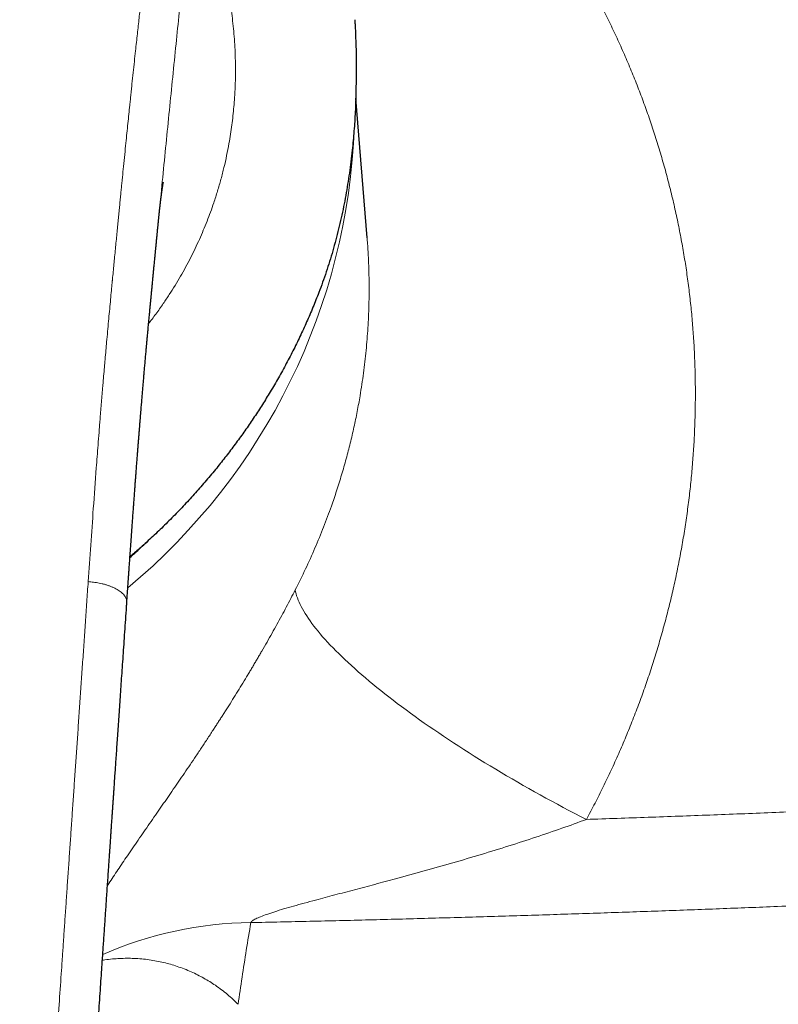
# Model space of a CAD drawing. Header units: millimetres. Extents: x 8 to 1136, y 12 to 650.
# Tile 29 of 49: x 594 to 622, y 585 to 621. Entities that reach past the tile are written whole.
import ezdxf

# ---------------------------------------------------------------- set-up
doc = ezdxf.new("R2010")
doc.units = ezdxf.units.MM

msp = doc.modelspace()

# ---------------------------------------------------------------- linework, layer by layer
at = {"color": 7, "linetype": 'Continuous', "lineweight": 30}
for p, q in [((606.359, 618.933), (606.351, 618.429)), ((606.755, 613.107), (606.344, 618.202)), ((599.164, 613.834), (599.166, 613.857)), ((606.753, 613.112), (606.753, 613.107))]:
    msp.add_line(p, q, dxfattribs=at)
at = {"color": 252, "linetype": 'Continuous', "lineweight": 0, "flags": 128}
msp.add_lwpolyline([(604.136, 600.272), (604.15, 600.202), (604.167, 600.131), (604.189, 600.058), (604.214, 599.983), (604.243, 599.906), (604.276, 599.828), (604.313, 599.748), (604.354, 599.666), (604.399, 599.583), (604.447, 599.498), (604.499, 599.412), (604.555, 599.324), (604.615, 599.235), (604.678, 599.144), (604.746, 599.051), (604.816, 598.958), (604.891, 598.862), (604.969, 598.766), (605.051, 598.668), (605.136, 598.569), (605.225, 598.469), (605.318, 598.367), (605.414, 598.265), (605.514, 598.161), (605.617, 598.056), (605.723, 597.95), (605.833, 597.843), (605.946, 597.734), (606.062, 597.625), (606.182, 597.515), (606.304, 597.405), (606.43, 597.293), (606.56, 597.18), (606.692, 597.067), (606.827, 596.953), (606.965, 596.838), (607.107, 596.722), (607.251, 596.606), (607.398, 596.49), (607.547, 596.372), (607.7, 596.255), (607.855, 596.136), (608.013, 596.018), (608.174, 595.899), (608.337, 595.779), (608.502, 595.66), (608.67, 595.54), (608.84, 595.42), (609.013, 595.299), (609.188, 595.179), (609.365, 595.058), (609.544, 594.937), (609.726, 594.816), (609.909, 594.696), (610.095, 594.575), (610.282, 594.454), (610.471, 594.334), (610.662, 594.214), (610.854, 594.094), (611.048, 593.974), (611.244, 593.854), (611.442, 593.735), (611.64, 593.616), (611.84, 593.498), (612.042, 593.38), (612.244, 593.263), (612.448, 593.146), (612.653, 593.029), (612.859, 592.914), (613.066, 592.799), (613.274, 592.684), (613.483, 592.571), (613.692, 592.458), (613.902, 592.346), (614.113, 592.234), (614.324, 592.124), (614.536, 592.015), (614.748, 591.906)], dxfattribs=at)
at = {"color": 252, "linetype": 'Continuous', "lineweight": 0}
for centre, radius, start, end in [((583.344, 617.999), 22.963, 309.7828, 357.9293), ((602.635, 574.522), 13.622, 90.4911, 113.8649)]:
    msp.add_arc(centre, radius, start, end, dxfattribs=at)
for points, knots in [([(608.858, 630.175), (609.017, 630.02), (609.334, 629.711), (609.798, 629.237), (610.251, 628.757), (610.692, 628.271), (611.12, 627.78), (611.535, 627.285), (611.936, 626.787), (612.326, 626.282), (612.708, 625.767), (613.082, 625.241), (613.448, 624.705), (613.802, 624.162), (614.145, 623.612), (614.477, 623.055), (614.798, 622.491), (615.108, 621.92), (615.407, 621.341), (615.693, 620.757), (615.967, 620.169), (616.228, 619.576), (616.475, 618.982), (616.708, 618.387), (616.927, 617.791), (617.135, 617.19), (617.331, 616.581), (617.516, 615.963), (617.689, 615.338), (617.849, 614.711), (617.995, 614.081), (618.128, 613.448), (618.248, 612.812), (618.355, 612.174), (618.448, 611.533), (618.527, 610.891), (618.593, 610.247), (618.645, 609.601), (618.683, 608.958), (618.708, 608.317), (618.719, 607.677), (618.717, 607.037), (618.703, 606.393), (618.675, 605.745), (618.633, 605.093), (618.578, 604.442), (618.51, 603.792), (618.428, 603.142), (618.333, 602.493), (618.224, 601.845), (618.102, 601.198), (617.968, 600.553), (617.82, 599.912), (617.659, 599.273), (617.487, 598.641), (617.303, 598.016), (617.108, 597.398), (616.9, 596.781), (616.677, 596.161), (616.44, 595.541), (616.189, 594.921), (615.926, 594.307), (615.651, 593.699), (615.363, 593.095), (615.063, 592.497), (614.853, 592.103), (614.748, 591.906)], [0, 0, 0, 0, 0.015859, 0.031662, 0.047416, 0.063127, 0.0788, 0.094162, 0.109499, 0.124817, 0.140122, 0.155732, 0.171339, 0.186951, 0.202573, 0.218211, 0.233871, 0.249559, 0.26531, 0.281027, 0.296716, 0.312385, 0.328038, 0.343403, 0.358765, 0.37413, 0.389558, 0.405271, 0.420959, 0.436628, 0.452283, 0.467932, 0.483579, 0.499231, 0.514875, 0.53051, 0.546144, 0.561781, 0.577428, 0.592811, 0.608215, 0.623646, 0.639052, 0.654755, 0.670449, 0.686138, 0.70183, 0.717528, 0.73324, 0.74897, 0.764728, 0.780462, 0.796176, 0.811878, 0.827571, 0.842983, 0.858398, 0.873821, 0.889386, 0.905241, 0.921068, 0.936873, 0.952663, 0.968444, 0.984221, 1, 1, 1, 1]), ([(598.987, 626.509), (598.978, 626.412), (598.962, 626.222), (598.937, 625.942), (598.913, 625.673), (598.889, 625.414), (598.866, 625.167), (598.844, 624.935), (598.823, 624.717), (598.804, 624.514), (598.785, 624.321), (598.766, 624.138), (598.749, 623.958), (598.731, 623.782), (598.714, 623.612), (598.697, 623.455), (598.682, 623.309), (598.668, 623.176), (598.656, 623.055), (598.644, 622.947), (598.636, 622.868), (598.63, 622.815), (598.626, 622.776), (598.621, 622.726), (598.614, 622.666), (598.608, 622.604), (598.601, 622.541), (598.59, 622.439), (598.575, 622.296), (598.553, 622.098), (598.53, 621.881), (598.504, 621.643), (598.477, 621.39), (598.447, 621.122), (598.416, 620.838), (598.384, 620.544), (598.351, 620.239), (598.315, 619.903), (598.275, 619.535), (598.232, 619.133), (598.198, 618.812), (598.174, 618.58), (598.16, 618.454), (598.149, 618.344), (598.139, 618.245), (598.128, 618.146), (598.118, 618.045), (598.099, 617.869), (598.073, 617.614), (598.038, 617.276), (598.002, 616.926), (597.964, 616.549), (597.923, 616.144), (597.881, 615.727), (597.852, 615.429), (597.835, 615.262), (597.83, 615.212), (597.825, 615.168), (597.821, 615.124), (597.812, 615.03), (597.797, 614.884), (597.777, 614.681), (597.756, 614.467), (597.734, 614.242), (597.711, 614.008), (597.688, 613.766), (597.663, 613.517), (597.638, 613.256), (597.611, 612.985), (597.584, 612.704), (597.557, 612.423), (597.53, 612.146), (597.503, 611.871), (597.485, 611.674), (597.474, 611.563), (597.472, 611.54), (597.47, 611.52), (597.468, 611.5), (597.466, 611.48), (597.462, 611.436), (597.453, 611.34), (597.434, 611.141), (597.407, 610.859), (597.375, 610.515), (597.342, 610.157), (597.308, 609.784), (597.275, 609.426), (597.244, 609.085), (597.225, 608.862), (597.213, 608.735), (597.211, 608.705), (597.208, 608.676), (597.205, 608.646), (597.203, 608.617), (597.2, 608.588), (597.194, 608.515), (597.169, 608.233), (597.113, 607.572), (597.06, 606.932), (597.024, 606.474), (597.015, 606.367), (597.006, 606.252), (596.997, 606.134), (596.979, 605.901), (596.942, 605.431), (596.872, 604.506), (596.783, 603.293), (596.685, 601.91), (596.623, 601.021), (596.592, 600.576)], [0, 0, 0, 0, 0.011595, 0.022749, 0.033462, 0.043734, 0.053565, 0.062955, 0.071404, 0.079463, 0.087129, 0.094403, 0.101286, 0.108506, 0.115237, 0.121481, 0.127237, 0.132505, 0.137286, 0.141578, 0.145384, 0.146629, 0.147811, 0.150085, 0.152504, 0.154954, 0.157436, 0.159951, 0.167029, 0.174349, 0.183378, 0.192748, 0.202461, 0.213247, 0.224425, 0.235996, 0.24796, 0.260316, 0.275504, 0.291245, 0.307541, 0.313153, 0.318479, 0.322263, 0.326094, 0.329972, 0.333896, 0.337866, 0.350572, 0.363731, 0.377343, 0.391408, 0.407699, 0.424559, 0.439866, 0.442299, 0.443972, 0.445672, 0.447399, 0.449152, 0.456541, 0.464369, 0.472636, 0.481342, 0.490487, 0.4997, 0.509319, 0.519345, 0.529777, 0.540616, 0.551861, 0.562094, 0.572641, 0.583503, 0.584679, 0.585435, 0.586192, 0.586952, 0.587714, 0.588479, 0.592113, 0.598725, 0.61134, 0.624494, 0.638189, 0.652423, 0.667197, 0.679157, 0.691449, 0.692609, 0.693725, 0.69484, 0.695954, 0.697069, 0.698184, 0.699299, 0.70543, 0.730296, 0.774641, 0.778178, 0.78234, 0.786797, 0.791253, 0.79571, 0.813218, 0.844481, 0.900306, 0.950151, 1, 1, 1, 1]), ([(600.317, 625.834), (600.33, 625.813), (600.353, 625.774), (600.387, 625.719), (600.416, 625.669), (600.442, 625.626), (600.468, 625.581), (600.496, 625.533), (600.529, 625.473), (600.565, 625.41), (600.602, 625.34), (600.639, 625.271), (600.685, 625.179), (600.743, 625.062), (600.81, 624.917), (600.878, 624.766), (600.96, 624.573), (601.056, 624.336), (601.162, 624.05), (601.264, 623.755), (601.36, 623.449), (601.451, 623.132), (601.537, 622.801), (601.616, 622.46), (601.689, 622.107), (601.754, 621.749), (601.81, 621.386), (601.858, 621.018), (601.897, 620.643), (601.928, 620.259), (601.949, 619.866), (601.96, 619.465), (601.961, 619.057), (601.95, 618.642), (601.93, 618.253), (601.902, 617.892), (601.869, 617.559), (601.829, 617.225), (601.78, 616.889), (601.719, 616.519), (601.641, 616.116), (601.543, 615.681), (601.432, 615.248), (601.308, 614.817), (601.18, 614.418), (601.051, 614.051), (600.924, 613.717), (600.789, 613.385), (600.646, 613.054), (600.491, 612.72), (600.324, 612.383), (600.145, 612.044), (599.957, 611.707), (599.758, 611.373), (599.549, 611.042), (599.361, 610.759), (599.197, 610.523), (599.06, 610.333), (598.926, 610.152), (598.836, 610.036), (598.794, 609.982)], [0, 0, 0, 0, 0.0065993, 0.0125235, 0.0177725, 0.0223462, 0.0262835, 0.0319544, 0.0374144, 0.0445779, 0.0513437, 0.0580705, 0.0649646, 0.0776353, 0.0907724, 0.1043814, 0.117464, 0.1406688, 0.1637355, 0.1866845, 0.2095365, 0.2327698, 0.2561247, 0.2796233, 0.3032872, 0.3268843, 0.349895, 0.3729285, 0.3960028, 0.4191361, 0.4425068, 0.4659576, 0.4895069, 0.5131736, 0.5368177, 0.5553015, 0.5737786, 0.5922576, 0.610747, 0.6292553, 0.6530501, 0.6767252, 0.700298, 0.7237863, 0.7472083, 0.7655766, 0.7839232, 0.8022565, 0.8205852, 0.8389177, 0.8581558, 0.8774341, 0.8967624, 0.9161507, 0.9356086, 0.9551454, 0.9666992, 0.9782856, 0.9899063, 1, 1, 1, 1]), ([(599.166, 613.857), (599.174, 613.933), (599.222, 614.42), (599.308, 615.316), (599.428, 616.542), (599.55, 617.761), (599.673, 618.974), (599.793, 620.16), (599.91, 621.32), (600.021, 622.454), (600.127, 623.584), (600.226, 624.712), (600.287, 625.459), (600.317, 625.834)], [0, 0, 0, 0, 0.0184816, 0.1192778, 0.219966, 0.3205537, 0.4211974, 0.522055, 0.6173643, 0.7128186, 0.8083702, 0.9040682, 1, 1, 1, 1]), ([(606.753, 613.107), (606.757, 613.06), (606.779, 612.822), (606.803, 612.391), (606.825, 611.813), (606.831, 611.229), (606.822, 610.568), (606.789, 609.826), (606.724, 609.006), (606.629, 608.179), (606.517, 607.437), (606.397, 606.778), (606.278, 606.203), (606.144, 605.627), (605.994, 605.048), (605.828, 604.468), (605.649, 603.894), (605.433, 603.259), (605.174, 602.562), (604.86, 601.798), (604.516, 601.031), (604.264, 600.526), (604.136, 600.272)], [0, 0, 0, 0, 0.0108474, 0.0547667, 0.0989554, 0.1434146, 0.188145, 0.2500923, 0.312556, 0.375538, 0.4390406, 0.4828914, 0.5270996, 0.5716658, 0.6165906, 0.6618746, 0.7075185, 0.7517477, 0.8124894, 0.8741112, 0.9366143, 1, 1, 1, 1]), ([(581.5, 552.616), (581.676, 552.617), (582.027, 552.619), (582.553, 552.635), (583.078, 552.661), (583.581, 552.695), (584.062, 552.738), (584.503, 552.784), (584.809, 552.821), (584.978, 552.843), (585.031, 552.85), (585.084, 552.857), (585.137, 552.864), (585.189, 552.872), (585.356, 552.895), (585.633, 552.936), (586.015, 553.001), (586.385, 553.07), (586.744, 553.146), (587.092, 553.226), (587.415, 553.308), (587.714, 553.392), (587.991, 553.476), (588.286, 553.574), (588.5, 553.651), (588.637, 553.704), (588.674, 553.718), (588.711, 553.733), (588.747, 553.747), (588.783, 553.762), (588.82, 553.776), (588.947, 553.829), (589.163, 553.923), (589.461, 554.064), (589.748, 554.214), (590.024, 554.371), (590.289, 554.536), (590.544, 554.709), (590.788, 554.889), (591.022, 555.077), (591.244, 555.273), (591.456, 555.477), (591.657, 555.689), (591.837, 555.896), (591.999, 556.101), (592.144, 556.301), (592.282, 556.511), (592.408, 556.722), (592.524, 556.931), (592.603, 557.087), (592.655, 557.194), (592.681, 557.251), (592.707, 557.307), (592.733, 557.364), (592.759, 557.422), (592.814, 557.551), (592.898, 557.756), (593.003, 558.044), (593.104, 558.345), (593.2, 558.662), (593.273, 558.928), (593.325, 559.132), (593.357, 559.263), (593.385, 559.383), (593.411, 559.498), (593.446, 559.655), (593.488, 559.855), (593.542, 560.132), (593.6, 560.45), (593.659, 560.811), (593.717, 561.189), (593.771, 561.581), (593.822, 561.99), (593.857, 562.289), (593.877, 562.473), (593.884, 562.539), (593.891, 562.605), (593.898, 562.671), (593.905, 562.734), (593.91, 562.789), (593.921, 562.897), (593.937, 563.057), (593.958, 563.279), (593.978, 563.498), (593.999, 563.719), (594.019, 563.943), (594.039, 564.176), (594.06, 564.419), (594.082, 564.673), (594.104, 564.936), (594.127, 565.209), (594.149, 565.48), (594.171, 565.749), (594.186, 565.946), (594.197, 566.082), (594.203, 566.153), (594.209, 566.225), (594.214, 566.294), (594.219, 566.355), (594.232, 566.524), (594.254, 566.809), (594.286, 567.222), (594.319, 567.648), (594.352, 568.087), (594.386, 568.541), (594.421, 569.008), (594.456, 569.489), (594.491, 569.963), (594.524, 570.428), (594.557, 570.885), (594.59, 571.352), (594.623, 571.81), (594.654, 572.258), (594.684, 572.677), (594.707, 573.01), (594.722, 573.224), (594.728, 573.311), (594.73, 573.344), (594.731, 573.354), (594.732, 573.364), (594.732, 573.374), (594.733, 573.384), (594.734, 573.404), (594.737, 573.439), (594.74, 573.491), (594.745, 573.554), (594.75, 573.633), (594.757, 573.728), (594.764, 573.839), (594.773, 573.966), (594.782, 574.106), (594.793, 574.261), (594.804, 574.426), (594.816, 574.601), (594.829, 574.786), (594.842, 574.984), (594.857, 575.194), (594.872, 575.417), (594.888, 575.652), (594.905, 575.9), (594.923, 576.16), (594.941, 576.432), (594.96, 576.717), (594.981, 577.015), (595.002, 577.324), (595.024, 577.652), (595.047, 577.998), (595.072, 578.362), (595.098, 578.74), (595.124, 579.132), (595.152, 579.537), (595.172, 579.833), (595.184, 580.015), (595.188, 580.079), (595.193, 580.144), (595.197, 580.209), (595.201, 580.272), (595.205, 580.324), (595.211, 580.419), (595.224, 580.611), (595.25, 580.997), (595.297, 581.687), (595.365, 582.683), (595.447, 583.894), (595.53, 585.108), (595.595, 586.065), (595.633, 586.619), (595.647, 586.82), (595.651, 586.875), (595.655, 586.931), (595.658, 586.986), (595.662, 587.041), (595.666, 587.096), (595.682, 587.331), (595.711, 587.75), (595.753, 588.356), (595.795, 588.974), (595.838, 589.605), (595.883, 590.247), (595.927, 590.888), (595.971, 591.529), (596.015, 592.167), (596.059, 592.816), (596.105, 593.475), (596.151, 594.145), (596.198, 594.825), (596.245, 595.516), (596.293, 596.217), (596.342, 596.928), (596.391, 597.645), (596.441, 598.367), (596.491, 599.095), (596.541, 599.833), (596.575, 600.327), (596.592, 600.576)], [0, 0, 0, 0, 0.00881, 0.017606, 0.026394, 0.035177, 0.042905, 0.050636, 0.057443, 0.058334, 0.059226, 0.060118, 0.06101, 0.061903, 0.062795, 0.069461, 0.075952, 0.082269, 0.088415, 0.094393, 0.100207, 0.105189, 0.110048, 0.114788, 0.120866, 0.121535, 0.122203, 0.122868, 0.12353, 0.12419, 0.124848, 0.125503, 0.131169, 0.136731, 0.142195, 0.147568, 0.15286, 0.158077, 0.163228, 0.168323, 0.17337, 0.17838, 0.183361, 0.188323, 0.192495, 0.196734, 0.201049, 0.205447, 0.209391, 0.213409, 0.214474, 0.215544, 0.21662, 0.217702, 0.218789, 0.219882, 0.224965, 0.230252, 0.235751, 0.241464, 0.247397, 0.250078, 0.252409, 0.254423, 0.256473, 0.25856, 0.262765, 0.267113, 0.273221, 0.279592, 0.286226, 0.293126, 0.300291, 0.307724, 0.308866, 0.310014, 0.311168, 0.312328, 0.313495, 0.31452, 0.315209, 0.319165, 0.322932, 0.32692, 0.330668, 0.334593, 0.338694, 0.342972, 0.347427, 0.352059, 0.356867, 0.361852, 0.366386, 0.371056, 0.372302, 0.373557, 0.374822, 0.376096, 0.377243, 0.378026, 0.385062, 0.392348, 0.399883, 0.407669, 0.415705, 0.42399, 0.432526, 0.441312, 0.44925, 0.457381, 0.465707, 0.474225, 0.481881, 0.489687, 0.49668, 0.499793, 0.50117, 0.501351, 0.501532, 0.501712, 0.501893, 0.502074, 0.502255, 0.502983, 0.503915, 0.505052, 0.506394, 0.508139, 0.510142, 0.512401, 0.514917, 0.51769, 0.520719, 0.52381, 0.52713, 0.530678, 0.534453, 0.538457, 0.54268, 0.547129, 0.551806, 0.556709, 0.561839, 0.567196, 0.57278, 0.578591, 0.584921, 0.5915, 0.598327, 0.605402, 0.612726, 0.620298, 0.621459, 0.622626, 0.623799, 0.624977, 0.62616, 0.627184, 0.627821, 0.631328, 0.637598, 0.648815, 0.668913, 0.691857, 0.714914, 0.735297, 0.744293, 0.745304, 0.746315, 0.747326, 0.748338, 0.749349, 0.750361, 0.751373, 0.762249, 0.773358, 0.784702, 0.796279, 0.808089, 0.820134, 0.831704, 0.843483, 0.855468, 0.867662, 0.880063, 0.892672, 0.905489, 0.918513, 0.931746, 0.945186, 0.958588, 0.972191, 0.985995, 1, 1, 1, 1]), ([(596.592, 600.576), (596.625, 600.573), (596.69, 600.568), (596.79, 600.557), (596.893, 600.542), (596.998, 600.523), (597.104, 600.499), (597.211, 600.471), (597.316, 600.437), (597.418, 600.4), (597.515, 600.359), (597.605, 600.315), (597.686, 600.268), (597.759, 600.218), (597.822, 600.167), (597.876, 600.115), (597.921, 600.061), (597.956, 600.007), (597.981, 599.952), (597.996, 599.899), (598.002, 599.856), (598, 599.832), (597.999, 599.825)], [0, 0, 0, 0, 0.043031, 0.087026, 0.1326806, 0.1803941, 0.2302796, 0.2821779, 0.3357032, 0.3903199, 0.4454402, 0.5005322, 0.5552285, 0.6094245, 0.6633232, 0.7171481, 0.7708706, 0.8242688, 0.8770252, 0.928822, 0.979428, 1, 1, 1, 1]), ([(597.295, 589.491), (597.312, 589.518), (597.381, 589.625), (597.507, 589.817), (597.673, 590.067), (597.844, 590.322), (598.025, 590.587), (598.214, 590.865), (598.414, 591.155), (598.62, 591.452), (598.83, 591.754), (599.037, 592.053), (599.242, 592.348), (599.442, 592.637), (599.643, 592.929), (599.846, 593.224), (600.049, 593.522), (600.256, 593.826), (600.467, 594.139), (600.682, 594.461), (600.899, 594.788), (601.071, 595.051), (601.199, 595.248), (601.284, 595.378), (601.367, 595.508), (601.451, 595.638), (601.535, 595.769), (601.654, 595.956), (601.808, 596.2), (601.996, 596.502), (602.181, 596.803), (602.331, 597.049), (602.446, 597.239), (602.526, 597.374), (602.606, 597.509), (602.686, 597.643), (602.765, 597.777), (602.843, 597.912), (602.958, 598.11), (603.108, 598.371), (603.291, 598.695), (603.469, 599.016), (603.643, 599.334), (603.812, 599.65), (603.977, 599.962), (604.083, 600.169), (604.136, 600.272)], [0, 0, 0, 0, 0.00986, 0.0385923, 0.0674987, 0.0965956, 0.1251928, 0.1564541, 0.1877732, 0.2191692, 0.2506612, 0.2822677, 0.3111363, 0.3398626, 0.3684608, 0.3969453, 0.4253309, 0.4536323, 0.4826609, 0.5124915, 0.5420663, 0.5714048, 0.5828707, 0.5943045, 0.6057075, 0.617081, 0.6284261, 0.6397442, 0.665679, 0.6913353, 0.7167306, 0.7418825, 0.7531013, 0.7642765, 0.7754098, 0.7865028, 0.7975575, 0.8085756, 0.8195588, 0.8461973, 0.8724996, 0.8984941, 0.9242106, 0.9496793, 0.9749317, 1, 1, 1, 1]), ([(614.748, 591.906), (615.497, 591.932), (616.996, 591.983), (619.248, 592.066), (621.506, 592.154), (623.771, 592.247), (626.043, 592.345), (628.23, 592.445), (630.332, 592.544), (632.348, 592.643), (634.139, 592.735), (635.705, 592.817), (636.684, 592.87), (637.306, 592.904), (637.569, 592.918), (637.833, 592.933), (638.096, 592.947), (638.36, 592.962), (638.624, 592.977), (638.888, 592.991), (639.695, 593.037), (641.047, 593.114), (642.947, 593.225), (644.853, 593.341), (646.766, 593.459), (648.686, 593.581), (650.612, 593.707), (652.611, 593.84), (654.681, 593.982), (656.823, 594.132), (658.973, 594.287), (661.132, 594.445), (662.572, 594.554), (663.294, 594.609)], [0, 0, 0, 0, 0.045826, 0.091819, 0.137981, 0.184315, 0.230822, 0.277504, 0.318731, 0.360097, 0.401603, 0.429074, 0.456608, 0.462024, 0.467442, 0.472863, 0.478286, 0.483711, 0.489139, 0.494569, 0.500002, 0.53898, 0.578131, 0.617456, 0.656957, 0.696635, 0.736492, 0.776528, 0.820777, 0.865247, 0.90994, 0.954857, 1, 1, 1, 1]), ([(614.748, 591.906), (614.45, 591.797), (613.842, 591.575), (612.899, 591.255), (611.92, 590.938), (610.911, 590.627), (609.88, 590.323), (608.838, 590.028), (607.889, 589.767), (607.043, 589.54), (606.303, 589.344), (605.583, 589.154), (604.973, 588.992), (604.474, 588.857), (604.085, 588.749), (603.724, 588.645), (603.398, 588.545), (603.116, 588.452), (602.883, 588.366), (602.703, 588.287), (602.593, 588.223), (602.537, 588.175), (602.524, 588.154), (602.518, 588.143)], [0, 0, 0, 0, 0.073439, 0.15008, 0.229125, 0.309909, 0.392386, 0.475531, 0.558148, 0.617956, 0.676689, 0.73408, 0.789486, 0.822641, 0.854139, 0.883715, 0.91092, 0.93534, 0.955603, 0.972935, 0.987474, 0.993913, 1, 1, 1, 1]), ([(602.518, 588.143), (603.237, 588.159), (604.674, 588.19), (606.829, 588.243), (608.982, 588.3), (611.132, 588.362), (613.269, 588.428), (615.39, 588.498), (617.497, 588.571), (619.603, 588.649), (621.84, 588.736), (624.208, 588.834), (626.707, 588.943), (629.204, 589.057), (631.698, 589.177), (634.19, 589.303), (636.679, 589.434), (639.166, 589.57), (641.65, 589.712), (644.132, 589.859), (646.611, 590.01), (649.088, 590.167), (651.515, 590.326), (653.892, 590.487), (656.22, 590.648), (658.546, 590.814), (660.87, 590.983), (662.417, 591.1), (663.19, 591.158)], [0, 0, 0, 0, 0.03521, 0.070403, 0.10558, 0.140743, 0.175893, 0.210404, 0.244904, 0.279394, 0.313877, 0.354919, 0.395952, 0.43698, 0.478003, 0.519024, 0.560045, 0.601067, 0.642092, 0.683122, 0.724159, 0.765204, 0.80626, 0.84498, 0.883713, 0.92246, 0.961222, 1, 1, 1, 1]), ([(602.518, 588.143), (602.463, 587.809), (602.353, 587.142), (602.199, 586.149), (602.105, 585.493), (602.058, 585.165)], [0, 0, 0, 0, 0.333364, 0.666694, 1, 1, 1, 1]), ([(597.11, 586.77), (597.14, 586.775), (597.262, 586.796), (597.473, 586.819), (597.741, 586.838), (598.002, 586.845), (598.27, 586.84), (598.542, 586.822), (598.82, 586.79), (599.087, 586.746), (599.346, 586.691), (599.596, 586.625), (599.846, 586.546), (600.096, 586.455), (600.344, 586.352), (600.581, 586.24), (600.807, 586.12), (601.023, 585.993), (601.239, 585.852), (601.456, 585.695), (601.67, 585.524), (601.872, 585.348), (601.996, 585.226), (602.058, 585.165)], [0, 0, 0, 0, 0.013902, 0.056771, 0.099242, 0.141286, 0.182864, 0.230824, 0.278317, 0.325419, 0.3722, 0.418721, 0.465034, 0.516584, 0.567718, 0.618476, 0.668888, 0.718983, 0.768784, 0.827122, 0.885097, 0.942721, 1, 1, 1, 1])]:
    msp.add_open_spline(points, degree=3, knots=knots, dxfattribs=at)
at = {"color": 7, "linetype": 'Continuous', "lineweight": 30}
for points, knots in [([(606.306, 621.064), (606.31, 621.009), (606.319, 620.854), (606.333, 620.561), (606.347, 620.186), (606.357, 619.77), (606.361, 619.352), (606.36, 619.073), (606.359, 618.933)], [0, 0, 0, 0, 0.078005, 0.217951, 0.411474, 0.6063, 0.802464, 1, 1, 1, 1]), ([(606.351, 618.429), (606.347, 618.308), (606.34, 618.069), (606.324, 617.711), (606.304, 617.357), (606.279, 617.006), (606.249, 616.656), (606.212, 616.283), (606.166, 615.888), (606.111, 615.473), (606.048, 615.064), (605.978, 614.655), (605.9, 614.247), (605.814, 613.84), (605.719, 613.436), (605.617, 613.035), (605.507, 612.64), (605.391, 612.252), (605.267, 611.869), (605.137, 611.49), (605.044, 611.242), (604.997, 611.117)], [0, 0, 0, 0, 0.047889, 0.095289, 0.142208, 0.188654, 0.234635, 0.281449, 0.337075, 0.392333, 0.44724, 0.501815, 0.557391, 0.612976, 0.66859, 0.724255, 0.779989, 0.834815, 0.889746, 0.944802, 1, 1, 1, 1]), ([(599.165, 613.834), (599.165, 613.841), (599.168, 613.864), (599.172, 613.904), (599.176, 613.947), (599.18, 613.984), (599.183, 614.01), (599.185, 614.033), (599.187, 614.055), (599.19, 614.08), (599.193, 614.109), (599.196, 614.139), (599.2, 614.169), (599.203, 614.2), (599.206, 614.23), (599.209, 614.258), (599.212, 614.28), (599.214, 614.298), (599.216, 614.314), (599.218, 614.329), (599.22, 614.347), (599.222, 614.367), (599.224, 614.387), (599.226, 614.404), (599.228, 614.419), (599.23, 614.433), (599.232, 614.45), (599.234, 614.47), (599.237, 614.49), (599.239, 614.509), (599.241, 614.524), (599.243, 614.538), (599.245, 614.554), (599.247, 614.573), (599.25, 614.594), (599.252, 614.614), (599.255, 614.636), (599.258, 614.658), (599.261, 614.679), (599.263, 614.695), (599.265, 614.709), (599.267, 614.722), (599.269, 614.738), (599.271, 614.756), (599.274, 614.772), (599.276, 614.787), (599.277, 614.8), (599.279, 614.813), (599.282, 614.829), (599.284, 614.845), (599.286, 614.861), (599.289, 614.877), (599.291, 614.891), (599.293, 614.904), (599.295, 614.917), (599.297, 614.934), (599.3, 614.953), (599.303, 614.971), (599.306, 614.986), (599.308, 615), (599.31, 615.014), (599.313, 615.029), (599.316, 615.046), (599.318, 615.062), (599.321, 615.075), (599.323, 615.086), (599.324, 615.095), (599.326, 615.105), (599.328, 615.116), (599.33, 615.127), (599.332, 615.135), (599.333, 615.14), (599.333, 615.143), (599.333, 615.143), (599.333, 615.143)], [0, 0, 0, 0, 0.009658, 0.032856, 0.056149, 0.071115, 0.084515, 0.094849, 0.104216, 0.116638, 0.131764, 0.148159, 0.161996, 0.177056, 0.195551, 0.209222, 0.220978, 0.230418, 0.237583, 0.245324, 0.255402, 0.26704, 0.278645, 0.288318, 0.296061, 0.303108, 0.312663, 0.324446, 0.337358, 0.348276, 0.357013, 0.364634, 0.37401, 0.385761, 0.399394, 0.412249, 0.423928, 0.440819, 0.45493, 0.466404, 0.473533, 0.482902, 0.494506, 0.507192, 0.519748, 0.529541, 0.538262, 0.548826, 0.561265, 0.574279, 0.587041, 0.60047, 0.612166, 0.622105, 0.633488, 0.648049, 0.668781, 0.686468, 0.701571, 0.714844, 0.729352, 0.747606, 0.767564, 0.790758, 0.809413, 0.824446, 0.839685, 0.85705, 0.878084, 0.905122, 0.932819, 0.959199, 0.981889, 1, 1, 1, 1]), ([(598, 599.825), (598.003, 599.867), (598.009, 599.952), (598.017, 600.075), (598.025, 600.191), (598.033, 600.294), (598.039, 600.385), (598.044, 600.465), (598.049, 600.534), (598.053, 600.591), (598.056, 600.636), (598.059, 600.671), (598.06, 600.697), (598.062, 600.718), (598.063, 600.739), (598.065, 600.762), (598.067, 600.787), (598.069, 600.825), (598.073, 600.879), (598.078, 600.95), (598.084, 601.033), (598.09, 601.125), (598.097, 601.225), (598.104, 601.327), (598.112, 601.432), (598.124, 601.61), (598.142, 601.867), (598.166, 602.206), (598.188, 602.507), (598.206, 602.761), (598.221, 602.959), (598.234, 603.146), (598.247, 603.321), (598.258, 603.467), (598.267, 603.587), (598.274, 603.683), (598.28, 603.773), (598.287, 603.859), (598.293, 603.942), (598.3, 604.037), (598.308, 604.15), (598.318, 604.283), (598.329, 604.43), (598.342, 604.59), (598.355, 604.764), (598.368, 604.937), (598.381, 605.107), (598.394, 605.269), (598.406, 605.431), (598.419, 605.587), (598.431, 605.737), (598.442, 605.886), (598.454, 606.032), (598.466, 606.176), (598.475, 606.294), (598.483, 606.387), (598.488, 606.454), (598.493, 606.512), (598.497, 606.56), (598.5, 606.597), (598.502, 606.628), (598.505, 606.66), (598.508, 606.701), (598.513, 606.756), (598.518, 606.823), (598.525, 606.906), (598.533, 607.001), (598.542, 607.105), (598.55, 607.21), (598.559, 607.313), (598.567, 607.413), (598.576, 607.51), (598.584, 607.605), (598.594, 607.728), (598.607, 607.878), (598.622, 608.057), (598.638, 608.24), (598.655, 608.433), (598.673, 608.638), (598.688, 608.808), (598.699, 608.938), (598.707, 609.021), (598.714, 609.097), (598.72, 609.163), (598.725, 609.219), (598.729, 609.267), (598.732, 609.306), (598.735, 609.337), (598.738, 609.369), (598.742, 609.409), (598.747, 609.465), (598.753, 609.536), (598.763, 609.645), (598.776, 609.786), (598.791, 609.951), (598.807, 610.114), (598.822, 610.274), (598.837, 610.433), (598.851, 610.591), (598.867, 610.751), (598.879, 610.879), (598.888, 610.973), (598.893, 611.03), (598.898, 611.077), (598.901, 611.116), (598.904, 611.146), (598.907, 611.17), (598.909, 611.195), (598.912, 611.224), (598.916, 611.265), (598.921, 611.319), (598.928, 611.388), (598.935, 611.469), (598.944, 611.557), (598.955, 611.674), (598.969, 611.819), (598.986, 611.993), (599, 612.141), (599.012, 612.261), (599.02, 612.347), (599.028, 612.426), (599.034, 612.493), (599.039, 612.544), (599.043, 612.581), (599.046, 612.612), (599.049, 612.646), (599.053, 612.688), (599.059, 612.744), (599.065, 612.811), (599.072, 612.886), (599.08, 612.961), (599.087, 613.036), (599.094, 613.11), (599.101, 613.181), (599.107, 613.247), (599.113, 613.304), (599.117, 613.35), (599.121, 613.388), (599.124, 613.421), (599.128, 613.456), (599.132, 613.499), (599.137, 613.553), (599.143, 613.616), (599.15, 613.682), (599.156, 613.747), (599.162, 613.808), (599.165, 613.845), (599.167, 613.864)], [0, 0, 0, 0, 0.008929, 0.017788, 0.025847, 0.033107, 0.03946, 0.045043, 0.049856, 0.053899, 0.056993, 0.05941, 0.061148, 0.062478, 0.063935, 0.065533, 0.067271, 0.069151, 0.073546, 0.078558, 0.08419, 0.090906, 0.097988, 0.105186, 0.1125, 0.119931, 0.142731, 0.16656, 0.191415, 0.206223, 0.220205, 0.233361, 0.245691, 0.257197, 0.264283, 0.271015, 0.277395, 0.28342, 0.289108, 0.295072, 0.303524, 0.31294, 0.323321, 0.334666, 0.346975, 0.360248, 0.371351, 0.383038, 0.394632, 0.405745, 0.416377, 0.426529, 0.437327, 0.447524, 0.457117, 0.462486, 0.467335, 0.47145, 0.474829, 0.477473, 0.479384, 0.481422, 0.484293, 0.488196, 0.493014, 0.498748, 0.50575, 0.513417, 0.520926, 0.528242, 0.535366, 0.542296, 0.549033, 0.555577, 0.568664, 0.58104, 0.59396, 0.607727, 0.622342, 0.637806, 0.644113, 0.650202, 0.655611, 0.660337, 0.66438, 0.66774, 0.670577, 0.672632, 0.674505, 0.677333, 0.68135, 0.686447, 0.692622, 0.704886, 0.716732, 0.728123, 0.739823, 0.751058, 0.762328, 0.773751, 0.785328, 0.78994, 0.794023, 0.797452, 0.800224, 0.802342, 0.803852, 0.805547, 0.807631, 0.810105, 0.814316, 0.819321, 0.825122, 0.831659, 0.838499, 0.850384, 0.862875, 0.875973, 0.882358, 0.888818, 0.894587, 0.899429, 0.903344, 0.905569, 0.9075, 0.909939, 0.912981, 0.916626, 0.922137, 0.927621, 0.932959, 0.938516, 0.943903, 0.949123, 0.954022, 0.958329, 0.96146, 0.964174, 0.966473, 0.968724, 0.971836, 0.975852, 0.980467, 0.985519, 0.990453, 0.995274, 1, 1, 1, 1]), ([(604.997, 611.117), (604.926, 610.937), (604.785, 610.576), (604.555, 610.041), (604.311, 609.51), (604.053, 608.983), (603.779, 608.461), (603.492, 607.944), (603.2, 607.449), (602.906, 606.976), (602.611, 606.523), (602.305, 606.077), (601.988, 605.637), (601.661, 605.202), (601.314, 604.762), (600.946, 604.318), (600.557, 603.87), (600.158, 603.431), (599.747, 603.001), (599.326, 602.581), (598.894, 602.17), (598.491, 601.803), (598.227, 601.576), (598.115, 601.479)], [0, 0, 0, 0, 0.049073, 0.09824, 0.147531, 0.196977, 0.24661, 0.296457, 0.346039, 0.391334, 0.436618, 0.481914, 0.527243, 0.572627, 0.618088, 0.667494, 0.716827, 0.766114, 0.815384, 0.864665, 0.913983, 0.963316, 1, 1, 1, 1]), ([(598.114, 601.459), (598.172, 601.511), (598.305, 601.629), (598.508, 601.815), (598.652, 601.951), (598.724, 602.019)], [0, 0, 0, 0, 0.282846, 0.641614, 1, 1, 1, 1]), ([(581.5, 550.817), (581.56, 550.817), (581.704, 550.817), (581.926, 550.82), (582.162, 550.824), (582.382, 550.83), (582.584, 550.837), (582.769, 550.844), (582.937, 550.852), (583.088, 550.86), (583.223, 550.868), (583.34, 550.875), (583.44, 550.882), (583.524, 550.888), (583.59, 550.892), (583.638, 550.896), (583.668, 550.898), (583.685, 550.899), (583.699, 550.9), (583.716, 550.902), (583.743, 550.904), (583.781, 550.907), (583.824, 550.91), (583.87, 550.914), (583.918, 550.918), (583.968, 550.922), (584.049, 550.929), (584.164, 550.94), (584.316, 550.954), (584.48, 550.971), (584.655, 550.989), (584.839, 551.01), (585.025, 551.032), (585.21, 551.055), (585.388, 551.078), (585.534, 551.098), (585.645, 551.114), (585.722, 551.125), (585.794, 551.135), (585.858, 551.145), (585.91, 551.153), (585.954, 551.16), (585.996, 551.166), (586.043, 551.173), (586.098, 551.182), (586.162, 551.192), (586.327, 551.22), (586.582, 551.264), (586.923, 551.329), (587.183, 551.384), (587.372, 551.426), (587.489, 551.453), (587.606, 551.48), (587.701, 551.503), (587.772, 551.521), (587.817, 551.532), (587.853, 551.542), (587.882, 551.549), (587.902, 551.554), (587.923, 551.56), (587.951, 551.567), (587.992, 551.578), (588.045, 551.592), (588.111, 551.609), (588.196, 551.633), (588.298, 551.662), (588.411, 551.695), (588.536, 551.732), (588.673, 551.775), (588.823, 551.823), (588.969, 551.872), (589.108, 551.921), (589.238, 551.968), (589.357, 552.013), (589.463, 552.054), (589.559, 552.092), (589.646, 552.128), (589.726, 552.161), (589.8, 552.193), (589.868, 552.222), (589.925, 552.247), (589.976, 552.27), (590.027, 552.293), (590.088, 552.321), (590.162, 552.356), (590.246, 552.396), (590.338, 552.442), (590.436, 552.491), (590.539, 552.545), (590.644, 552.601), (590.75, 552.659), (590.856, 552.719), (590.962, 552.781), (591.125, 552.879), (591.344, 553.017), (591.56, 553.165), (591.72, 553.28), (591.823, 553.357), (591.919, 553.432), (592.012, 553.505), (592.099, 553.577), (592.181, 553.645), (592.253, 553.708), (592.31, 553.758), (592.353, 553.797), (592.382, 553.823), (592.403, 553.842), (592.418, 553.855), (592.431, 553.868), (592.453, 553.888), (592.485, 553.918), (592.529, 553.96), (592.583, 554.013), (592.643, 554.072), (592.706, 554.137), (592.773, 554.206), (592.845, 554.284), (592.921, 554.367), (592.996, 554.454), (593.07, 554.542), (593.143, 554.631), (593.24, 554.754), (593.358, 554.913), (593.494, 555.111), (593.634, 555.33), (593.774, 555.571), (593.913, 555.831), (594.038, 556.088), (594.151, 556.342), (594.255, 556.593), (594.349, 556.842), (594.447, 557.12), (594.546, 557.426), (594.644, 557.759), (594.731, 558.089), (594.806, 558.397), (594.872, 558.687), (594.93, 558.965), (594.987, 559.255), (595.043, 559.57), (595.1, 559.911), (595.144, 560.201), (595.176, 560.423), (595.197, 560.573), (595.216, 560.72), (595.235, 560.87), (595.254, 561.016), (595.271, 561.157), (595.285, 561.285), (595.298, 561.398), (595.309, 561.498), (595.318, 561.575), (595.324, 561.633), (595.328, 561.673), (595.332, 561.708), (595.335, 561.736), (595.337, 561.762), (595.34, 561.79), (595.344, 561.827), (595.349, 561.874), (595.355, 561.932), (595.361, 561.999), (595.369, 562.075), (595.387, 562.262), (595.415, 562.559), (595.449, 562.952), (595.482, 563.34), (595.514, 563.722), (595.547, 564.114), (595.579, 564.519), (595.613, 564.94), (595.647, 565.377), (595.681, 565.829), (595.716, 566.295), (595.748, 566.73), (595.778, 567.133), (595.805, 567.501), (595.828, 567.824), (595.848, 568.098), (595.863, 568.318), (595.879, 568.529), (595.894, 568.739), (595.908, 568.946), (595.923, 569.15), (595.937, 569.341), (595.949, 569.519), (595.961, 569.684), (595.971, 569.835), (595.981, 569.975), (595.989, 570.09), (595.996, 570.184), (596.001, 570.259), (596.006, 570.326), (596.01, 570.383), (596.013, 570.428), (596.016, 570.466), (596.018, 570.502), (596.021, 570.544), (596.025, 570.599), (596.03, 570.672), (596.036, 570.762), (596.044, 570.867), (596.052, 570.986), (596.061, 571.118), (596.071, 571.265), (596.082, 571.426), (596.094, 571.594), (596.106, 571.769), (596.118, 571.949), (596.131, 572.139), (596.144, 572.334), (596.158, 572.531), (596.171, 572.726), (596.19, 573.013), (596.216, 573.39), (596.247, 573.853), (596.277, 574.305), (596.306, 574.746), (596.335, 575.175), (596.363, 575.592), (596.39, 575.999), (596.416, 576.397), (596.443, 576.792), (596.472, 577.232), (596.504, 577.722), (596.54, 578.263), (596.568, 578.685), (596.588, 578.983), (596.599, 579.155), (596.611, 579.327), (596.622, 579.501), (596.634, 579.676), (596.645, 579.85), (596.656, 580.014), (596.666, 580.163), (596.675, 580.296), (596.683, 580.418), (596.69, 580.528), (596.697, 580.627), (596.703, 580.711), (596.707, 580.781), (596.711, 580.838), (596.714, 580.887), (596.717, 580.929), (596.72, 580.969), (596.723, 581.014), (596.727, 581.078), (596.733, 581.16), (596.739, 581.263), (596.747, 581.378), (596.756, 581.507), (596.765, 581.649), (596.775, 581.802), (596.786, 581.96), (596.797, 582.121), (596.811, 582.34), (596.83, 582.619), (596.852, 582.947), (596.874, 583.272), (596.895, 583.594), (596.918, 583.924), (596.944, 584.31), (596.973, 584.742), (597.005, 585.214), (597.035, 585.67), (597.065, 586.109), (597.091, 586.486), (597.112, 586.804), (597.13, 587.068), (597.148, 587.333), (597.167, 587.606), (597.186, 587.888), (597.205, 588.167), (597.223, 588.441), (597.242, 588.708), (597.26, 588.983), (597.28, 589.266), (597.299, 589.557), (597.32, 589.854), (597.337, 590.115), (597.352, 590.332), (597.363, 590.497), (597.374, 590.649), (597.383, 590.788), (597.392, 590.912), (597.399, 591.023), (597.406, 591.119), (597.412, 591.203), (597.416, 591.273), (597.42, 591.329), (597.423, 591.374), (597.426, 591.411), (597.428, 591.446), (597.431, 591.485), (597.434, 591.532), (597.438, 591.59), (597.443, 591.659), (597.448, 591.74), (597.455, 591.831), (597.462, 591.933), (597.469, 592.047), (597.478, 592.175), (597.488, 592.317), (597.498, 592.47), (597.51, 592.635), (597.522, 592.809), (597.535, 593.003), (597.549, 593.217), (597.565, 593.45), (597.582, 593.693), (597.6, 593.957), (597.62, 594.245), (597.641, 594.556), (597.663, 594.879), (597.686, 595.214), (597.71, 595.56), (597.734, 595.915), (597.759, 596.279), (597.785, 596.655), (597.812, 597.046), (597.84, 597.451), (597.869, 597.87), (597.898, 598.301), (597.929, 598.745), (597.96, 599.2), (597.985, 599.561), (597.999, 599.771), (598.003, 599.825)], [0, 0, 0, 0, 0.002896, 0.00699, 0.010811, 0.014358, 0.017631, 0.02063, 0.023355, 0.025806, 0.027982, 0.029884, 0.031511, 0.032865, 0.033944, 0.034749, 0.035173, 0.035443, 0.035581, 0.035817, 0.036279, 0.036927, 0.037635, 0.03838, 0.039162, 0.039981, 0.040837, 0.043099, 0.045583, 0.048266, 0.051106, 0.054105, 0.057263, 0.060175, 0.063155, 0.066011, 0.067309, 0.068576, 0.0698, 0.070854, 0.071702, 0.072377, 0.073006, 0.073773, 0.074677, 0.07572, 0.0769, 0.082823, 0.088259, 0.093766, 0.095719, 0.097668, 0.099612, 0.101539, 0.102427, 0.103176, 0.103785, 0.104253, 0.104581, 0.104832, 0.105304, 0.105985, 0.106874, 0.107974, 0.109284, 0.111193, 0.113097, 0.114989, 0.117552, 0.120091, 0.122608, 0.125043, 0.127298, 0.129332, 0.131187, 0.132861, 0.134369, 0.135757, 0.13706, 0.138279, 0.139348, 0.140126, 0.140976, 0.142067, 0.1434, 0.144977, 0.146593, 0.148406, 0.150324, 0.152263, 0.154223, 0.156205, 0.158207, 0.160232, 0.165477, 0.170856, 0.173005, 0.175136, 0.177133, 0.178986, 0.180917, 0.182662, 0.184219, 0.185587, 0.186394, 0.187058, 0.187507, 0.187759, 0.18804, 0.188425, 0.189196, 0.190201, 0.19144, 0.192914, 0.194335, 0.195925, 0.197684, 0.199569, 0.201461, 0.203354, 0.205248, 0.207144, 0.211112, 0.215068, 0.218995, 0.22401, 0.228881, 0.233608, 0.238208, 0.242714, 0.247144, 0.251504, 0.257406, 0.2632, 0.268895, 0.274516, 0.279081, 0.283845, 0.288805, 0.29396, 0.299965, 0.306212, 0.308731, 0.311286, 0.313846, 0.316253, 0.318896, 0.321298, 0.323461, 0.325387, 0.327078, 0.328535, 0.32931, 0.329999, 0.330593, 0.331071, 0.331451, 0.331915, 0.332514, 0.333328, 0.334304, 0.335441, 0.33674, 0.338192, 0.344949, 0.351885, 0.358234, 0.364733, 0.371384, 0.378238, 0.385456, 0.392922, 0.400637, 0.408603, 0.416817, 0.422999, 0.429313, 0.43576, 0.439621, 0.44343, 0.447068, 0.450533, 0.454262, 0.457769, 0.461054, 0.464117, 0.466958, 0.469577, 0.471975, 0.474151, 0.47555, 0.47684, 0.478017, 0.479014, 0.479798, 0.480375, 0.480974, 0.48168, 0.482525, 0.483848, 0.485414, 0.487223, 0.489274, 0.491568, 0.494106, 0.496886, 0.499909, 0.50283, 0.505948, 0.509261, 0.512694, 0.516101, 0.519478, 0.522824, 0.531057, 0.539099, 0.54695, 0.55461, 0.562079, 0.569357, 0.576445, 0.583344, 0.59018, 0.597131, 0.606407, 0.61588, 0.62555, 0.628543, 0.631555, 0.634585, 0.637633, 0.6407, 0.643785, 0.646784, 0.649323, 0.651661, 0.653798, 0.655734, 0.657469, 0.659002, 0.660156, 0.661163, 0.662022, 0.662733, 0.663351, 0.664137, 0.665122, 0.666702, 0.668506, 0.670535, 0.672788, 0.675313, 0.678039, 0.680831, 0.683672, 0.686562, 0.692383, 0.698395, 0.703923, 0.709603, 0.715435, 0.721397, 0.73002, 0.738363, 0.746425, 0.754209, 0.761712, 0.766473, 0.771115, 0.775762, 0.780597, 0.78562, 0.790833, 0.795452, 0.80021, 0.805106, 0.810142, 0.815316, 0.82063, 0.826069, 0.829264, 0.832218, 0.834932, 0.837405, 0.839638, 0.841597, 0.843324, 0.844819, 0.846083, 0.847058, 0.84784, 0.848489, 0.849053, 0.849734, 0.850569, 0.851557, 0.85282, 0.854268, 0.855901, 0.85772, 0.859723, 0.86205, 0.864586, 0.867329, 0.870281, 0.873424, 0.876695, 0.880709, 0.884892, 0.889247, 0.893771, 0.899139, 0.904728, 0.910538, 0.916571, 0.922825, 0.929183, 0.935754, 0.94254, 0.949539, 0.956902, 0.964488, 0.972296, 0.980326, 0.98858, 0.997057, 1, 1, 1, 1])]:
    msp.add_open_spline(points, degree=3, knots=knots, dxfattribs=at)

doc.saveas('drawing.dxf')
